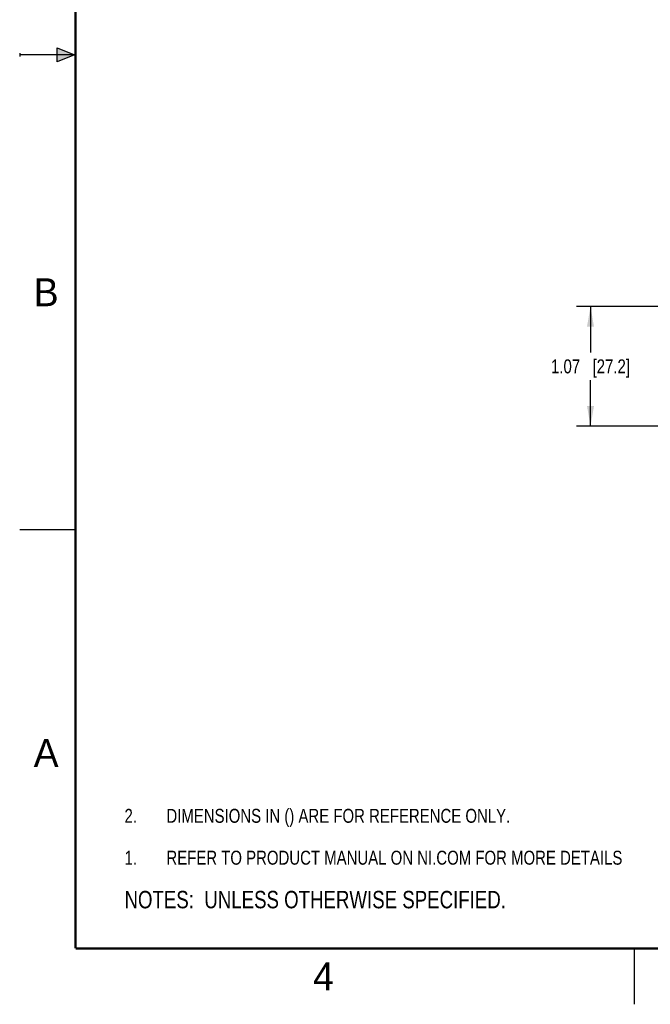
# Model space of a CAD drawing. Header units: inches. Extents: x 0 to 22, y 0 to 17.
# Tile 1 of 38: x 0 to 5.6, y 0 to 8.8. Entities that reach past the tile are written whole.
import ezdxf

# ---------------------------------------------------------------- set-up
doc = ezdxf.new("R2010")
doc.units = ezdxf.units.IN
doc.header["$LTSCALE"] = 1.21
doc.header["$MEASUREMENT"] = 0
doc.layers.get('0').update_dxf_attribs({"linetype": 'CONTINUOUS'})
doc.layers.add('DETAIL', color=7, linetype='CONTINUOUS')
doc.layers.add('DIMENSIONS', color=7, linetype='CONTINUOUS')
doc.styles.get("Standard").update_dxf_attribs({"font": 'txt', "width": 0.8})
doc.styles.add('TEXTSTYLE_2', font='txt')
doc.dimstyles.new('DIMSTYLE_1', dxfattribs={"dimtxt": 0.125, "dimasz": 0.18, "dimexe": 0.125, "dimexo": 0.0625, "dimgap": 0.0625, "dimtad": 0, "dimtih": 1, "dimtoh": 1, "dimzin": 4, "dimdsep": 46, "dimtxsty": 'STANDARD', "dimblk": '_FILLED', "dimblk1": '_FILLED', "dimblk2": '_FILLED', "dimcen": 0.09, "dimadec": 0, "dimazin": 0, "dimtp": 0.01, "dimtm": 0.01, "dimtfac": 1, "dimtofl": 0, "dimtmove": 0, "dimatfit": 3, "dimldrblk": '_FILLED', "dimfxl": 1, "dimtolj": 1, "dimtzin": 4, "dimarcsym": 0})

# ---------------------------------------------------------------- blocks, each defined once
blk = doc.blocks.new('SYMBOL_9_BL0', base_point=(3.6251, 1.3124))
at = {"color": 2, "linetype": 'CONTINUOUS', "width": 0.8}
for s, p in [('1.', (0.9376, 1.2498)), ('REFER TO PRODUCT MANUAL ON NI.COM FOR MORE DETAILS', (1.3125, 1.25))]:
    blk.add_text(s, height=0.125, dxfattribs=at).set_placement(p)
blk = doc.blocks.new('_FILLED')
at = {"color": 0, "linetype": 'BYBLOCK'}
blk.add_solid([(0, 0), (-1, 0.174), (-1, -0.174)], dxfattribs=at)
blk = doc.blocks.new('*D1')
at = {"layer": 'DIMENSIONS', "color": 2, "linetype": 'CONTINUOUS'}
for p, q in [((5.7939, 6.2469), (4.9814, 6.2469)), ((5.1064, 6.2469), (5.1064, 5.8366)), ((5.1064, 5.1764), (5.1064, 5.5866)), ((7.9628, 5.1764), (4.9814, 5.1764))]:
    blk.add_line(p, q, dxfattribs=at)
at = {"layer": 'DIMENSIONS', "color": 2, "linetype": 'CONTINUOUS', "xscale": 0.18, "yscale": 0.18, "zscale": 0.18}
for p, rotation in [((5.1064, 6.2469), 90), ((5.1064, 5.1764), 270)]:
    blk.add_blockref('_FILLED', p, dxfattribs=dict(at, rotation=rotation))
at = {"layer": 'DIMENSIONS', "color": 2, "linetype": 'CONTINUOUS', "insert": (5.1064, 5.7741), "char_height": 0.125, "width": 1.125, "attachment_point": 2, "line_spacing_factor": 0.9}
blk.add_mtext('1.07{\\Ftxt.shx;\\W1.000000;\\H0.125000; }[27.2]', dxfattribs=at)
blk = doc.blocks.new('SYMBOL_0_BL1', base_point=(3.1215, 0.9375))
at = {"layer": 'DETAIL', "color": 2, "linetype": 'CONTINUOUS', "width": 0.8}
blk.add_text('NOTES:  UNLESS OTHERWISE SPECIFIED.', height=0.156, dxfattribs=at).set_placement((0.9375, 0.8595))
blk = doc.blocks.new('SYMBOL_4_BL2', base_point=(3.1251, 1.6874))
at = {"layer": 'DETAIL', "color": 2, "linetype": 'CONTINUOUS', "width": 0.8}
for s, p in [('DIMENSIONS IN () ARE FOR REFERENCE ONLY.', (1.3125, 1.625)), ('2.', (0.9376, 1.6248))]:
    blk.add_text(s, height=0.125, dxfattribs=at).set_placement(p)

msp = doc.modelspace()

# ---------------------------------------------------------------- hatches: boundary and pattern name
at = {"linetype": 'CONTINUOUS'}
msp.add_hatch(color=2, dxfattribs=at).paths.add_polyline_path([(0.3337, 8.5625), (0.49, 8.5), (0.3337, 8.4375)])

# ---------------------------------------------------------------- linework, layer by layer
at = {"color": 2, "linetype": 'CONTINUOUS'}
for p, q in [((0.3337, 8.4375), (0.3337, 8.5625)), ((0.3337, 8.5625), (0.49, 8.5)), ((0, 8.515), (0, 8.485)), ((0.49, 8.5), (0, 8.5)), ((0.49, 8.5), (0.3337, 8.4375)), ((0, 4.25), (0.5, 4.25)), ((5.5, 0), (5.5, 0.5))]:
    msp.add_line(p, q, dxfattribs=at)
at = {"color": 7, "linetype": 'CONTINUOUS', "const_width": 0.02}
for points in [[(0.5, 16.5), (0.5, 0.5)], [(0.5, 0.5), (21.5, 0.5)]]:
    msp.add_lwpolyline(points, dxfattribs=at)

# ---------------------------------------------------------------- block references
at = {"color": 2, "linetype": 'CONTINUOUS'}
msp.add_blockref('SYMBOL_9_BL0', (3.6251, 1.3124), dxfattribs=at)
at = {"layer": 'DETAIL', "color": 2, "linetype": 'CONTINUOUS'}
for name, p in [('SYMBOL_4_BL2', (3.1251, 1.6874)), ('SYMBOL_0_BL1', (3.1215, 0.9375))]:
    msp.add_blockref(name, p, dxfattribs=at)

# ---------------------------------------------------------------- texts
at = {"color": 2, "linetype": 'CONTINUOUS', "char_height": 0.25, "width": 0.25, "attachment_point": 1, "line_spacing_factor": 0.9, "style": 'TEXTSTYLE_2'}
for s, insert in [('B', (0.125, 6.5)), ('A', (0.125, 2.375)), ('4', (2.625, 0.375))]:
    msp.add_mtext(s, dxfattribs=dict(at, insert=insert))

# ---------------------------------------------------------------- dimensions: what is measured, and where the dimension line sits
at = {"layer": 'DIMENSIONS', "color": 2, "linetype": 'CONTINUOUS'}
dim = msp.add_linear_dim(base=(5.1064, 6.2469), p1=(8.0253, 5.1764), p2=(5.8564, 6.2469), angle=90, dimstyle='DIMSTYLE_1', dxfattribs=at)
dim.commit()
dim.dimension.update_dxf_attribs({"geometry": '*D1', "text_midpoint": (5.1064, 5.7116), "dimtype": 160})

doc.saveas('drawing.dxf')
